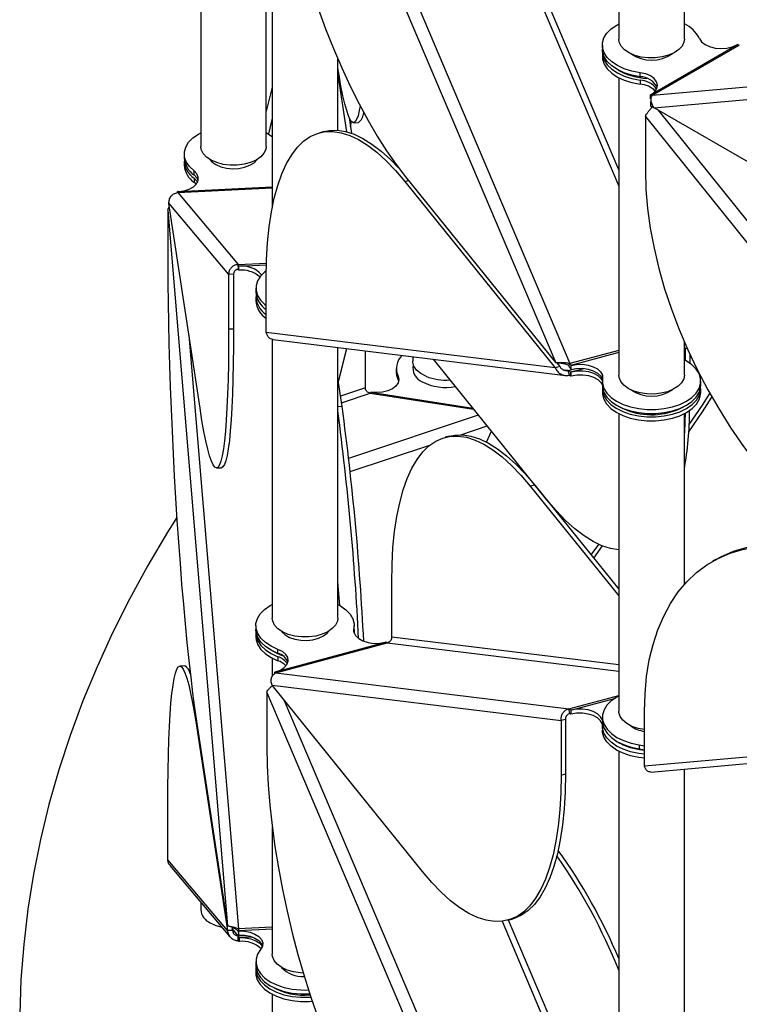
# Model space of a CAD drawing. Header units: millimetres. Extents: x 5 to 415, y 2 to 292.
# Tile 43 of 82: x 299.47 to 308.25, y 133.35 to 145.35. Entities that reach past the tile are written whole.
import ezdxf

# ---------------------------------------------------------------- set-up
doc = ezdxf.new("R2010")
doc.units = ezdxf.units.MM

msp = doc.modelspace()

# ---------------------------------------------------------------- linework, layer by layer
at = {"color": 7, "linetype": 'Continuous', "lineweight": 25}
for p, q in [((302.4846, 149.4598), (306.009, 141.1665)), ((302.6928, 149.3682), (306.1812, 141.1597)), ((306.777, 148.7419), (306.777, 145.1154)), ((307.577, 145.1154), (307.577, 148.5245)), ((301.6771, 146.905), (301.6771, 143.8071)), ((305.355, 146.6685), (306.777, 143.3226)), ((306.777, 143.5217), (305.4329, 146.6845)), ((302.4771, 143.8071), (302.4771, 145.8249)), ((302.5501, 145.7798), (302.5501, 143.0598)), ((306.577, 145.0419), (306.577, 144.993)), ((307.1728, 144.4403), (308.2192, 145.0444)), ((307.1869, 144.4305), (308.2475, 145.0428)), ((308.2263, 145.0485), (308.2192, 145.0444)), ((306.577, 144.9521), (306.577, 144.9031)), ((307.1869, 144.4305), (313.1677, 144.9653)), ((303.3501, 144.0037), (303.3501, 144.873)), ((307.2081, 144.2779), (313.1041, 144.8051)), ((303.3501, 144.6796), (303.4554, 143.9863)), ((307.0383, 144.656), (307.0383, 144.705)), ((306.777, 144.6449), (306.777, 141.0184)), ((307.0383, 144.6151), (307.0383, 144.5661)), ((302.5501, 144.529), (302.4771, 144.2382)), ((307.1728, 144.4403), (307.1656, 144.4362)), ((307.1656, 144.3872), (307.1656, 144.4362)), ((307.1656, 144.3463), (307.1728, 144.3505)), ((307.1656, 144.3463), (307.1656, 144.2974)), ((307.102, 144.173), (312.998, 136.8384)), ((307.102, 144.173), (307.102, 143.5083)), ((310.2757, 142.507), (307.2081, 144.2779)), ((307.2543, 144.2512), (313.1889, 136.8686)), ((302.5501, 144.1497), (302.5024, 143.9596)), ((303.4899, 144.1557), (303.5185, 143.9671)), ((303.5057, 144.0516), (303.5182, 144.1091)), ((303.5432, 144.0957), (303.603, 144.0987)), ((303.183, 143.9885), (303.1286, 143.9739)), ((301.4771, 143.7152), (301.4771, 143.6663)), ((301.4771, 143.6254), (301.4771, 143.5764)), ((304.0304, 143.6276), (304.0267, 143.613)), ((304.0293, 143.6103), (304.0328, 143.6242)), ((301.5957, 143.4595), (301.5957, 143.5085)), ((301.5957, 143.4187), (301.5957, 143.3697)), ((301.5957, 143.3697), (301.6223, 143.3443)), ((304.1685, 143.3776), (304.213, 143.3895)), ((304.1685, 143.3776), (306.0022, 141.1079)), ((304.1753, 143.4362), (306.009, 141.1665)), ((301.4041, 143.2559), (301.394, 143.2554)), ((301.394, 143.2438), (301.394, 143.2554)), ((301.3966, 143.2447), (302.5501, 143.3031)), ((301.3966, 143.2447), (302.1351, 142.368)), ((301.4041, 143.2559), (302.5501, 143.3139)), ((301.2902, 143.11), (302.0182, 142.2457)), ((301.6689, 140.6151), (301.2902, 143.11)), ((301.2771, 143.0301), (302.0051, 134.304)), ((301.2771, 143.0301), (301.2771, 142.3654)), ((302.1351, 142.368), (302.4805, 142.3854)), ((302.1377, 142.3083), (302.1351, 142.368)), ((302.1403, 142.3466), (302.4799, 142.3638)), ((302.1403, 142.3466), (302.1403, 142.2976)), ((302.0779, 142.2487), (302.0182, 142.2457)), ((302.0182, 142.2457), (302.0182, 141.5809)), ((302.0779, 142.2487), (302.0779, 141.584)), ((302.4778, 141.5394), (302.4778, 142.2041)), ((302.3501, 142.0798), (302.3501, 142.0308)), ((302.3501, 141.9716), (302.3501, 141.9226)), ((302.0182, 141.5809), (302.0779, 141.584)), ((306.0022, 141.1079), (302.4778, 141.5394)), ((301.5338, 141.5055), (302.1377, 134.2662)), ((302.5501, 141.4549), (302.5501, 138.0563)), ((302.5622, 141.4508), (306.1257, 141.0145)), ((307.577, 141.0184), (307.577, 141.4223)), ((303.3501, 138.0563), (303.3501, 141.3543)), ((303.4559, 141.3414), (303.3557, 140.9427)), ((303.3569, 140.9345), (303.4591, 141.341)), ((303.6873, 140.8648), (303.6873, 141.313)), ((306.777, 141.3202), (306.1812, 141.1597)), ((306.777, 141.2945), (306.1939, 141.1375)), ((307.577, 141.3417), (307.5882, 141.3403)), ((307.5882, 141.3403), (307.6105, 141.3463)), ((307.5882, 141.3403), (307.5882, 141.1972)), ((304.2631, 141.2425), (304.2631, 141.1897)), ((305.8974, 139.5022), (304.5165, 141.2115)), ((307.6426, 141.2758), (307.6426, 141.1634)), ((304.0631, 141.0978), (304.0631, 141.0488)), ((304.2631, 141.0998), (304.2631, 141.0978)), ((306.0566, 141.1225), (306.0022, 141.1079)), ((306.0209, 141.1667), (306.0566, 141.1225)), ((306.1617, 141.0744), (306.11, 141.0807)), ((306.1617, 141.0744), (306.2552, 141.0995)), ((306.1744, 141.0163), (306.1617, 141.0744)), ((306.1685, 141.133), (306.1812, 141.1597)), ((306.1962, 141.0586), (306.1871, 141.0561)), ((306.1871, 141.0561), (306.1871, 141.0071)), ((306.1939, 141.1375), (306.1939, 141.0885)), ((306.1962, 141.0586), (306.3506, 141.1002)), ((306.1962, 141.0096), (306.1962, 141.0586)), ((303.4023, 140.6357), (303.3501, 140.9793)), ((304.0847, 141.0057), (304.0847, 140.9567)), ((304.0847, 140.9567), (304.0913, 140.939)), ((306.1962, 141.0096), (306.1871, 141.0071)), ((306.577, 140.9449), (306.577, 140.8959)), ((307.777, 140.8959), (307.777, 140.9449)), ((303.6873, 140.8648), (303.3829, 140.7634)), ((303.753, 140.8095), (304.9965, 140.6173)), ((306.577, 140.8552), (306.577, 140.8062)), ((307.777, 140.8062), (307.777, 140.8552)), ((303.3952, 140.6826), (303.7452, 140.7993)), ((303.7452, 140.7993), (305.007, 140.6043)), ((303.4023, 140.6357), (303.3501, 140.633)), ((303.4842, 140.0052), (305.0652, 140.5323)), ((306.777, 140.548), (306.777, 136.9215)), ((307.577, 138.4659), (307.577, 140.548)), ((304.8507, 140.2912), (305.1732, 140.3987)), ((305.1649, 140.2019), (305.2259, 140.3334)), ((304.7123, 140.2746), (304.6579, 140.26)), ((303.5022, 139.8415), (304.4733, 140.1653)), ((301.8711, 139.8864), (301.9308, 139.8894)), ((305.7522, 139.6783), (305.6979, 139.6637)), ((305.6979, 139.6637), (306.777, 138.328)), ((305.7522, 139.6783), (306.777, 138.4099)), ((306.4408, 138.8261), (306.5336, 138.9548)), ((306.4718, 138.7878), (306.5794, 138.9355)), ((307.9616, 138.7713), (307.9192, 138.7468)), ((303.3741, 138.2095), (303.3501, 138.4963)), ((304.0071, 137.8255), (304.0071, 138.4903)), ((302.3501, 137.9644), (302.3501, 137.9154)), ((303.5501, 137.9154), (303.5501, 137.9644)), ((302.3501, 137.8746), (302.3501, 137.8256)), ((303.5461, 137.8877), (303.5461, 137.9244)), ((303.5501, 137.9154), (303.5474, 137.8823)), ((303.5501, 137.8746), (303.5491, 137.895)), ((303.5501, 137.8735), (303.5501, 137.8746)), ((306.777, 137.4864), (304.0071, 137.8255)), ((302.5898, 137.3999), (303.9309, 137.761)), ((302.5933, 137.3883), (303.9527, 137.7543)), ((303.9401, 137.7634), (303.9309, 137.761)), ((303.9527, 137.7543), (306.777, 137.4085)), ((302.6202, 137.6261), (302.6202, 137.6751)), ((302.6202, 137.5853), (302.6202, 137.5363)), ((301.4826, 137.4728), (301.4228, 137.4698)), ((302.5501, 137.5674), (302.5501, 137.344)), ((302.5898, 137.3999), (302.5807, 137.3974)), ((302.5807, 137.3791), (302.5807, 137.3974)), ((302.5933, 137.3883), (306.1685, 136.9506)), ((302.548, 137.2381), (306.0724, 136.8066)), ((304.3817, 134.9684), (302.548, 137.2381)), ((302.4846, 137.1505), (306.009, 128.8572)), ((302.4846, 137.1505), (302.4846, 136.4857)), ((306.1685, 136.9506), (306.777, 137.1144)), ((302.6928, 137.0589), (306.1812, 128.8504)), ((306.1939, 136.9323), (306.7238, 137.075)), ((306.1812, 136.8924), (306.1685, 136.9506)), ((306.1939, 136.9323), (306.1939, 136.8833)), ((307.0906, 136.2507), (307.0906, 136.9155)), ((301.6249, 136.7411), (301.635, 136.7416)), ((301.6249, 136.7411), (302.0037, 134.2462)), ((301.6263, 136.7989), (302.0051, 134.304)), ((306.1268, 136.8212), (306.0724, 136.8066)), ((306.0724, 136.8066), (306.0724, 136.1419)), ((306.1268, 136.8212), (306.1268, 136.1565)), ((306.577, 136.848), (306.577, 136.799)), ((306.577, 136.7397), (306.577, 136.6908)), ((312.9866, 136.7779), (307.0906, 136.2507)), ((307.1697, 136.1787), (313.1316, 136.7118)), ((307.0258, 136.5128), (307.0906, 136.4978)), ((307.0258, 136.5128), (307.0258, 136.4638)), ((306.777, 136.4326), (306.777, 132.8245)), ((307.0258, 136.4638), (307.0906, 136.4488)), ((306.0724, 136.1419), (306.1268, 136.1565)), ((307.577, 132.8245), (307.577, 136.2151)), ((301.2757, 135.1105), (301.2757, 135.7752)), ((302.5501, 135.5039), (302.5501, 133.9593)), ((302.0037, 134.2462), (301.2757, 135.1105)), ((301.3024, 135.0405), (302.0347, 134.1711)), ((301.6771, 134.5957), (301.6771, 134.5026)), ((305.355, 134.3592), (306.777, 131.0132)), ((305.4216, 134.3721), (305.476, 134.3868)), ((306.777, 131.2124), (305.4329, 134.3752)), ((302.0634, 134.2492), (302.0037, 134.2462)), ((302.0572, 134.2904), (302.0634, 134.2492)), ((302.1337, 134.1833), (302.0602, 134.2705)), ((302.1351, 134.2411), (302.1377, 134.2662)), ((302.5501, 134.2871), (302.1377, 134.2662)), ((302.5501, 134.2632), (302.1403, 134.2424)), ((302.1403, 134.2424), (302.1403, 134.1934)), ((302.1337, 134.1833), (302.232, 134.1882)), ((302.1363, 134.1236), (302.1337, 134.1833)), ((302.149, 134.1624), (302.1389, 134.1619)), ((302.1389, 134.1619), (302.1389, 134.1129)), ((302.149, 134.1134), (302.1389, 134.1129)), ((302.149, 134.1624), (302.304, 134.1702)), ((302.149, 134.1134), (302.149, 134.1624)), ((302.3501, 133.8674), (302.3501, 133.8184)), ((302.3501, 133.7776), (302.3501, 133.7286)), ((302.5501, 133.4705), (302.5501, 130.7505))]:
    msp.add_line(p, q, dxfattribs=at)
at = {"color": 7, "linetype": 'Continuous', "lineweight": 25, "flags": 128}
for points in [[(302.4846, 148.7951), (302.4885, 148.5673), (302.5003, 148.3309), (302.5199, 148.0868), (302.5473, 147.8363), (302.5822, 147.5805), (302.6246, 147.3206), (302.6741, 147.0578), (302.7307, 146.7934), (302.794, 146.5285), (302.8638, 146.2645), (302.9397, 146.0025), (303.0213, 145.7437), (303.1083, 145.4895), (303.2003, 145.2408), (303.2968, 144.999), (303.3975, 144.7652), (303.5017, 144.5403), (303.6091, 144.3256), (303.7192, 144.1219), (303.8313, 143.9303), (303.9451, 143.7516), (304.0599, 143.5866), (304.1753, 143.4362)], [(307.0383, 144.705), (306.9378, 144.7243), (306.8447, 144.7536), (306.7619, 144.7918), (306.6922, 144.8379), (306.6375, 144.8904), (306.5997, 144.9475), (306.58, 145.0077), (306.5788, 145.0688), (306.5964, 145.1292), (306.632, 145.1868), (306.6847, 145.2399), (306.7527, 145.2869), (306.777, 145.3001)], [(307.1358, 144.8858), (307.0512, 144.8962), (306.9725, 144.917), (306.9034, 144.947), (306.8471, 144.9849), (306.8062, 145.0289), (306.7826, 145.0769), (306.777, 145.1154)], [(307.577, 145.1154), (307.5721, 145.0792), (307.5493, 145.031), (307.5092, 144.9868), (307.4535, 144.9486), (307.385, 144.9182), (307.3066, 144.897), (307.2223, 144.886), (307.1358, 144.8858)], [(307.7608, 145.122), (307.7865, 145.0831), (307.8289, 145.0494), (307.885, 145.0232), (307.9509, 145.0064), (308.0222, 145), (308.0939, 145.0045), (308.1611, 145.0197), (308.2192, 145.0444)], [(307.0383, 144.656), (306.9378, 144.6753), (306.8447, 144.7046), (306.7619, 144.7428), (306.6922, 144.7889), (306.6375, 144.8414), (306.5997, 144.8985), (306.58, 144.9587), (306.577, 144.993)], [(306.577, 144.9031), (306.58, 144.8688), (306.5997, 144.8087), (306.6375, 144.7515), (306.6922, 144.6991), (306.7619, 144.653), (306.8447, 144.6147), (306.9378, 144.5855), (307.0383, 144.5661)], [(306.578, 144.9725), (306.58, 144.9178), (306.5997, 144.8577), (306.6375, 144.8005), (306.6922, 144.7481), (306.7619, 144.702), (306.8447, 144.6637), (306.9378, 144.6344), (307.0383, 144.6151)], [(303.6222, 144.3006), (303.612, 144.245), (303.5964, 144.1801), (303.5795, 144.1335), (303.5615, 144.1053), (303.5425, 144.0957), (303.5226, 144.1047), (303.5018, 144.1323), (303.4803, 144.1784), (303.4581, 144.2427), (303.4353, 144.3249), (303.4122, 144.4247), (303.3887, 144.5416), (303.365, 144.6751), (303.3501, 144.7662)], [(307.1728, 144.4403), (307.2156, 144.4738), (307.2418, 144.5126), (307.2497, 144.554), (307.2387, 144.5952), (307.2095, 144.6332), (307.1641, 144.6656), (307.1057, 144.6901), (307.0383, 144.705)], [(301.5957, 143.5085), (301.5402, 143.5606), (301.5014, 143.6176), (301.4806, 143.6776), (301.4785, 143.7388), (301.495, 143.7993), (301.5297, 143.8571), (301.5815, 143.9105), (301.6487, 143.9578), (301.6771, 143.9734)], [(302.4744, 143.9748), (302.5063, 143.9573), (302.5501, 143.9283)], [(302.4778, 142.2041), (302.4817, 142.4221), (302.4935, 142.6294), (302.5131, 142.8249), (302.5405, 143.0077), (302.5754, 143.1771), (302.6178, 143.3321), (302.6673, 143.4722), (302.7239, 143.5965), (302.7872, 143.7046), (302.857, 143.796), (302.9329, 143.8702), (303.0145, 143.9268), (303.1015, 143.9657), (303.1935, 143.9866), (303.29, 143.9894), (303.3907, 143.9742), (303.4949, 143.9409), (303.6023, 143.8898), (303.7124, 143.8211), (303.8245, 143.735), (303.9383, 143.6321), (304.0531, 143.5128), (304.1685, 143.3776)], [(303.183, 143.9885), (303.2479, 144.0012), (303.3444, 144.0041), (303.4451, 143.9888), (303.5493, 143.9556), (303.6567, 143.9044), (303.7667, 143.8357), (303.8789, 143.7497), (303.9927, 143.6467), (304.0875, 143.5493)], [(302.0358, 143.5774), (301.9513, 143.5879), (301.8726, 143.6087), (301.8035, 143.6387), (301.7471, 143.6766), (301.7062, 143.7206), (301.6827, 143.7686), (301.6771, 143.8071)], [(302.4771, 143.8071), (302.4721, 143.7709), (302.4494, 143.7227), (302.4093, 143.6785), (302.3536, 143.6403), (302.285, 143.6099), (302.2067, 143.5887), (302.1223, 143.5777), (302.0358, 143.5774)], [(301.7886, 143.6458), (301.8141, 143.6178), (301.8622, 143.5843), (301.9227, 143.5584), (301.9922, 143.5416), (302.0666, 143.5349), (302.1417, 143.5387), (302.213, 143.5528), (302.2764, 143.5763), (302.3282, 143.6079), (302.3654, 143.6457), (302.3655, 143.6458)], [(301.4041, 143.2559), (301.4742, 143.2657), (301.5375, 143.2857), (301.5896, 143.3144), (301.6269, 143.3501), (301.647, 143.3901), (301.6483, 143.4317), (301.6308, 143.4721), (301.5957, 143.5085)], [(301.6467, 143.3893), (301.6308, 143.4231), (301.5957, 143.4595)], [(307.102, 143.5083), (307.1086, 143.2816), (307.1283, 143.0483), (307.1612, 142.8096), (307.2069, 142.5665), (307.2653, 142.3202), (307.3362, 142.0718), (307.4191, 141.8225), (307.5138, 141.5735), (307.6197, 141.3259), (307.7364, 141.0808), (307.8633, 140.8394), (307.9999, 140.6029), (308.1454, 140.3723), (308.2993, 140.1487), (308.4608, 139.9332), (308.6292, 139.7267), (308.8036, 139.5302), (308.9832, 139.3447), (309.1673, 139.1709), (309.355, 139.0098), (309.5453, 138.862), (309.7374, 138.7283), (309.9304, 138.6093)], [(301.5957, 143.4187), (301.6308, 143.3823), (301.6388, 143.3688)], [(301.2771, 142.3654), (301.2779, 142.1371), (301.2804, 141.8992), (301.2844, 141.6527), (301.29, 141.3989), (301.2973, 141.1388), (301.306, 140.8737), (301.3163, 140.6048), (301.3279, 140.3334), (301.341, 140.0608), (301.3554, 139.7882), (301.3711, 139.5169), (301.388, 139.2481), (301.4059, 138.9831), (301.4249, 138.7232), (301.4449, 138.4696), (301.4657, 138.2234), (301.4872, 137.9857), (301.5094, 137.7578), (301.5321, 137.5406), (301.5553, 137.3352), (301.5788, 137.1425), (301.6025, 136.9635), (301.6263, 136.7989)], [(302.4784, 142.2939), (302.458, 142.278), (302.4057, 142.2254), (302.3701, 142.1684), (302.3522, 142.1088), (302.3526, 142.0482), (302.3713, 141.9886), (302.4077, 141.9317), (302.4607, 141.8794), (302.4778, 141.8662)], [(302.0182, 141.5809), (302.0174, 141.3634), (302.0149, 141.1576), (302.0109, 140.9645), (302.0052, 140.785), (301.998, 140.62), (301.9893, 140.4701), (301.979, 140.3362), (301.9673, 140.2188), (301.9543, 140.1184), (301.9398, 140.0356), (301.9242, 139.9708), (301.9073, 139.9241), (301.8893, 139.896), (301.8703, 139.8864), (301.8504, 139.8954), (301.8296, 139.923), (301.8081, 139.9691), (301.7859, 140.0334), (301.7632, 140.1156), (301.74, 140.2154), (301.7165, 140.3323), (301.6928, 140.4657), (301.6689, 140.6151)], [(302.0779, 141.584), (302.0771, 141.3664), (302.0747, 141.1606), (302.0706, 140.9676), (302.065, 140.7881), (302.0578, 140.623), (302.049, 140.4732), (302.0388, 140.3392), (302.0271, 140.2218), (302.014, 140.1215), (301.9996, 140.0387), (301.9839, 139.9738), (301.9671, 139.9272), (301.9491, 139.899), (301.9308, 139.8894)], [(304.4244, 141.0044), (304.361, 141.0383), (304.3117, 141.0794), (304.2788, 141.1256), (304.2639, 141.1748), (304.2631, 141.1897)], [(306.5797, 140.9776), (306.579, 140.917), (306.5965, 140.8572), (306.6319, 140.8002), (306.6839, 140.7476), (306.751, 140.701), (306.8311, 140.6619), (306.9219, 140.6314), (307.0204, 140.6106), (307.1237, 140.5999), (307.2286, 140.5998), (307.332, 140.6103), (307.4306, 140.631), (307.5215, 140.6613), (307.6018, 140.7003), (307.6691, 140.7468), (307.7214, 140.7993), (307.757, 140.8563), (307.7749, 140.916), (307.7745, 140.9766), (307.7558, 141.0362), (307.7194, 141.093), (307.6664, 141.1453), (307.5985, 141.1915), (307.577, 141.2031)], [(306.1939, 141.1375), (306.2624, 141.1493), (306.3338, 141.1504), (306.4033, 141.141), (306.4663, 141.1215), (306.5184, 141.0932), (306.5562, 141.0582), (306.5771, 141.0188), (306.5797, 140.9776)], [(306.1939, 141.0885), (306.2624, 141.1003), (306.3338, 141.1014), (306.4033, 141.092), (306.4663, 141.0725), (306.5184, 141.0442), (306.5562, 141.0092), (306.5771, 140.9698), (306.5781, 140.966)], [(306.1962, 141.0586), (306.2654, 141.0703), (306.3375, 141.0713), (306.4076, 141.0614), (306.4708, 141.0414), (306.5228, 141.0125), (306.56, 140.9768), (306.577, 140.9461)], [(304.0847, 141.0057), (304.0946, 140.9648), (304.0859, 140.9239), (304.0592, 140.8856), (304.0164, 140.8526), (303.9603, 140.8271), (303.8947, 140.8108), (303.824, 140.8048), (303.753, 140.8095)], [(304.0631, 141.0488), (304.0657, 141.0163), (304.0847, 140.9567)], [(306.1962, 141.0096), (306.2654, 141.0214), (306.3375, 141.0223), (306.4076, 141.0124), (306.4708, 140.9924), (306.5228, 140.9635), (306.56, 140.9278), (306.577, 140.8971)], [(307.2921, 140.7973), (307.207, 140.7882), (307.1206, 140.7898), (307.0368, 140.8022), (306.9595, 140.8246), (306.8924, 140.8562), (306.8387, 140.8953), (306.8007, 140.9401), (306.7803, 140.9887), (306.777, 141.0184)], [(307.577, 141.0184), (307.5694, 140.9735), (307.5435, 140.9259), (307.5004, 140.8826), (307.4423, 140.8456), (307.3717, 140.8167), (307.2921, 140.7973)], [(306.577, 140.8959), (306.579, 140.868), (306.5965, 140.8083), (306.6319, 140.7512), (306.6839, 140.6986), (306.751, 140.652), (306.8311, 140.6129), (306.9219, 140.5824), (307.0204, 140.5616), (307.1237, 140.5509), (307.2286, 140.5509), (307.332, 140.5613), (307.4306, 140.582), (307.5215, 140.6123), (307.6018, 140.6513), (307.6691, 140.6978), (307.7214, 140.7503), (307.757, 140.8073), (307.7749, 140.867), (307.777, 140.8959)], [(306.578, 140.8755), (306.5781, 140.834), (306.5939, 140.7735), (306.6279, 140.7155), (306.6791, 140.6619), (306.7458, 140.6143), (306.8259, 140.5743), (306.917, 140.543), (307.0162, 140.5214), (307.1205, 140.5103), (307.2265, 140.51), (307.331, 140.5204), (307.4306, 140.5412), (307.5224, 140.5719), (307.6033, 140.6114), (307.671, 140.6585), (307.7232, 140.7118), (307.7584, 140.7695), (307.7754, 140.8299), (307.776, 140.8755)], [(306.577, 140.8062), (306.5781, 140.785), (306.5939, 140.7245), (306.6279, 140.6665), (306.6791, 140.6129), (306.7458, 140.5653), (306.8259, 140.5253), (306.917, 140.494), (307.0162, 140.4725), (307.1205, 140.4613), (307.2265, 140.461), (307.331, 140.4714), (307.4306, 140.4923), (307.5224, 140.5229), (307.6033, 140.5624), (307.671, 140.6095), (307.7232, 140.6628), (307.7584, 140.7205), (307.7754, 140.7809), (307.777, 140.8062)], [(307.6312, 140.326), (307.7972, 140.5716), (307.9135, 140.75)], [(307.6362, 140.415), (307.7972, 140.6532), (307.8889, 140.7935)], [(306.7715, 140.6407), (306.826, 140.6107), (306.9073, 140.5785)], [(307.587, 140.5533), (307.5842, 140.4576), (307.577, 140.3144)], [(304.0071, 138.4903), (304.0111, 138.7083), (304.0229, 138.9155), (304.0425, 139.111), (304.0698, 139.2939), (304.1047, 139.4632), (304.1471, 139.6182), (304.1967, 139.7583), (304.2533, 139.8826), (304.3166, 139.9908), (304.3863, 140.0821), (304.4622, 140.1563), (304.5438, 140.213), (304.6309, 140.2518), (304.7228, 140.2727), (304.8194, 140.2756), (304.92, 140.2603), (305.0243, 140.227), (305.1317, 140.1759), (305.2417, 140.1072), (305.3539, 140.0212), (305.4676, 139.9182), (305.5825, 139.7989), (305.6979, 139.6637)], [(304.7123, 140.2746), (304.7772, 140.2874), (304.8738, 140.2902), (304.9744, 140.2749), (305.0787, 140.2417), (305.186, 140.1906), (305.2961, 140.1218), (305.4083, 140.0358), (305.522, 139.9329), (305.6369, 139.8135), (305.7522, 139.6783)], [(306.777, 138.8903), (306.7759, 138.8903), (306.6753, 138.9056), (306.571, 138.9388), (306.4636, 138.99), (306.3536, 139.0587), (306.2414, 139.1447), (306.1277, 139.2476), (306.0128, 139.367), (305.8974, 139.5022)], [(301.3856, 139.2841), (301.2723, 139.1029), (301.0322, 138.6974), (300.8088, 138.2887), (300.6023, 137.8771), (300.4128, 137.4627), (300.2403, 137.0459), (300.085, 136.6268), (299.947, 136.2058), (299.8263, 135.7829), (299.723, 135.3585), (299.6371, 134.9329), (299.5688, 134.5061), (299.5181, 134.0786), (299.4849, 133.6505), (299.4693, 133.222)], [(307.0906, 136.9155), (307.0972, 137.1345), (307.117, 137.345), (307.1498, 137.5458), (307.1955, 137.7361), (307.2539, 137.9149), (307.3248, 138.0815), (307.4077, 138.235), (307.5024, 138.3748), (307.6083, 138.5001), (307.725, 138.6105), (307.8519, 138.7053), (307.9885, 138.7841), (308.1341, 138.8467), (308.288, 138.8926), (308.4495, 138.9217), (308.6178, 138.9338), (308.7922, 138.9289), (308.9719, 138.907), (309.156, 138.8682), (309.3436, 138.8127), (309.5339, 138.7407), (309.726, 138.6526), (309.9191, 138.5488)], [(307.9616, 138.7713), (308.0309, 138.8086), (308.1765, 138.8712), (308.3304, 138.9171), (308.4919, 138.9462), (308.6602, 138.9583), (308.8346, 138.9534), (309.0143, 138.9315), (309.1984, 138.8927), (309.386, 138.8372), (309.5763, 138.7652), (309.7685, 138.6771), (309.9615, 138.5733)], [(302.6202, 137.6751), (302.5372, 137.7131), (302.467, 137.759), (302.4119, 137.8113), (302.3737, 137.8684), (302.3534, 137.9285), (302.3517, 137.9896), (302.3688, 138.05), (302.4039, 138.1078), (302.4562, 138.161), (302.5238, 138.2081), (302.5501, 138.2226)], [(303.3501, 138.2226), (303.3814, 138.2052), (303.4481, 138.1577), (303.4992, 138.1041), (303.5332, 138.0461), (303.549, 137.9856), (303.5461, 137.9244)], [(302.9089, 137.8266), (302.8243, 137.8371), (302.7456, 137.8578), (302.6765, 137.8878), (302.6202, 137.9257), (302.5793, 137.9697), (302.5557, 138.0178), (302.5501, 138.0563)], [(303.3501, 138.0563), (303.3452, 138.0201), (303.3225, 137.9719), (303.2823, 137.9277), (303.2267, 137.8894), (303.1581, 137.859), (303.0798, 137.8378), (302.9954, 137.8268), (302.9089, 137.8266)], [(302.6202, 137.6261), (302.5372, 137.6642), (302.467, 137.71), (302.4119, 137.7623), (302.3737, 137.8194), (302.3534, 137.8795), (302.3501, 137.9154)], [(302.3501, 137.8256), (302.3534, 137.7896), (302.3737, 137.7295), (302.4119, 137.6725), (302.467, 137.6202), (302.5372, 137.5743), (302.6202, 137.5363)], [(302.3512, 137.895), (302.3534, 137.8386), (302.3737, 137.7785), (302.4119, 137.7215), (302.467, 137.6692), (302.5372, 137.6233), (302.6202, 137.5853)], [(302.6617, 137.895), (302.6669, 137.8882), (302.7068, 137.8512), (302.7608, 137.8209), (302.8257, 137.7989), (302.898, 137.7865), (302.9732, 137.7845), (303.0471, 137.7929), (303.1154, 137.8113), (303.1741, 137.8386), (303.2197, 137.8732), (303.2386, 137.895)], [(303.5461, 137.9244), (303.5473, 137.8828), (303.5671, 137.8427), (303.6043, 137.8071), (303.6563, 137.7782), (303.7195, 137.7581), (303.7896, 137.7482), (303.8617, 137.7492), (303.9309, 137.761)], [(302.5439, 137.6605), (302.6059, 137.6269), (302.6719, 137.6007)], [(302.5898, 137.3999), (302.6499, 137.4229), (302.6975, 137.4542), (302.7294, 137.4915), (302.7434, 137.5324), (302.7386, 137.5739), (302.7151, 137.6133), (302.6747, 137.6478), (302.6202, 137.6751)], [(301.2757, 135.7752), (301.2765, 135.9928), (301.2789, 136.1986), (301.283, 136.3916), (301.2886, 136.5711), (301.2959, 136.7362), (301.3046, 136.886), (301.3148, 137.02), (301.3265, 137.1374), (301.3396, 137.2377), (301.354, 137.3205), (301.3697, 137.3854), (301.3866, 137.432), (301.4045, 137.4602), (301.4235, 137.4698), (301.4435, 137.4608), (301.4643, 137.4332), (301.4858, 137.3871), (301.508, 137.3228), (301.5307, 137.2406), (301.5539, 137.1408), (301.5774, 137.0239), (301.6011, 136.8904), (301.6249, 136.7411)], [(306.777, 137.1062), (306.7527, 137.0929), (306.6853, 137.0465), (306.6329, 136.994), (306.5972, 136.937), (306.5792, 136.8774), (306.5794, 136.8168), (306.598, 136.7572), (306.6343, 136.7003), (306.6872, 136.648), (306.755, 136.6018), (306.8358, 136.5631), (306.927, 136.5331), (307.0258, 136.5128)], [(306.577, 136.8139), (306.5562, 136.853), (306.5184, 136.8881), (306.4663, 136.9163), (306.4033, 136.9358), (306.3338, 136.9453), (306.2624, 136.9441), (306.1939, 136.9323)], [(306.5781, 136.7608), (306.5771, 136.7646), (306.5562, 136.8041), (306.5184, 136.8391), (306.4663, 136.8673), (306.4033, 136.8868), (306.3338, 136.8963), (306.2624, 136.8951), (306.1939, 136.8833)], [(306.9383, 136.7362), (306.8749, 136.7702), (306.8256, 136.8112), (306.7927, 136.8574), (306.7778, 136.9066), (306.777, 136.9215)], [(306.577, 136.799), (306.5794, 136.7678), (306.598, 136.7082), (306.6343, 136.6513), (306.6872, 136.599), (306.755, 136.5528), (306.8358, 136.5141), (306.927, 136.4841), (307.0258, 136.4638)], [(307.0906, 136.397), (307.0204, 136.4054), (306.9219, 136.4263), (306.8311, 136.4567), (306.751, 136.4958), (306.6839, 136.5424), (306.6319, 136.595), (306.5965, 136.6521), (306.579, 136.7118), (306.5797, 136.7724)], [(307.0906, 136.696), (307.0129, 136.7109), (306.9383, 136.7362)], [(307.0906, 136.348), (307.0204, 136.3564), (306.9219, 136.3773), (306.8311, 136.4077), (306.751, 136.4468), (306.6839, 136.4934), (306.6319, 136.546), (306.5965, 136.6031), (306.579, 136.6628), (306.577, 136.6908)], [(302.4846, 136.4857), (302.4885, 136.258), (302.5003, 136.0215), (302.5199, 135.7774), (302.5473, 135.5269), (302.5822, 135.2711), (302.6246, 135.0112), (302.6741, 134.7485), (302.7307, 134.484), (302.794, 134.2192), (302.8638, 133.9551), (302.9397, 133.6931), (303.0213, 133.4344), (303.1083, 133.1801), (303.2003, 132.9315), (303.2968, 132.6897), (303.3975, 132.4558), (303.5017, 132.231), (303.6091, 132.0162), (303.7192, 131.8126), (303.8313, 131.6209), (303.9451, 131.4422), (304.0599, 131.2773), (304.1753, 131.1268)], [(306.9359, 136.4728), (307.0281, 136.4525), (307.0906, 136.4446)], [(306.0724, 136.1419), (306.0685, 135.9238), (306.0567, 135.7166), (306.0371, 135.5211), (306.0097, 135.3383), (305.9748, 135.1689), (305.9325, 135.0139), (305.8829, 134.8738), (305.8263, 134.7495), (305.763, 134.6414), (305.6932, 134.55), (305.6174, 134.4758), (305.5357, 134.4192), (305.4487, 134.3803), (305.3567, 134.3594), (305.2602, 134.3566), (305.1595, 134.3718), (305.0553, 134.4051), (304.9479, 134.4562), (304.8379, 134.5249), (304.7257, 134.611), (304.6119, 134.7139), (304.4971, 134.8332), (304.3817, 134.9684)], [(306.1268, 136.1565), (306.1229, 135.9385), (306.1111, 135.7313), (306.0915, 135.5358), (306.0641, 135.3529), (306.0292, 135.1836), (305.9868, 135.0285), (305.9373, 134.8885), (305.8807, 134.7641), (305.8174, 134.656), (305.7476, 134.5646), (305.6717, 134.4905), (305.5901, 134.4338), (305.5031, 134.3949), (305.476, 134.3868)], [(301.7942, 134.3393), (301.8617, 134.3081), (301.9378, 134.2862)], [(302.1403, 134.2424), (302.2117, 134.24), (302.2795, 134.227), (302.3392, 134.2043), (302.3868, 134.1736), (302.4191, 134.1368), (302.4339, 134.0964), (302.4301, 134.0552), (302.4081, 134.016)], [(302.1403, 134.1934), (302.2117, 134.191), (302.2795, 134.178), (302.3392, 134.1553), (302.3868, 134.1246), (302.4191, 134.0878), (302.4314, 134.0596)], [(302.149, 134.1624), (302.221, 134.1598), (302.2893, 134.1465), (302.3493, 134.1234), (302.3968, 134.092), (302.4286, 134.0546), (302.4295, 134.0531)], [(302.4081, 134.016), (302.3716, 133.9592), (302.3527, 133.8996), (302.3522, 133.839), (302.3699, 133.7793), (302.4053, 133.7223), (302.4575, 133.6697), (302.5247, 133.6232), (302.6049, 133.5841), (302.6957, 133.5537), (302.7942, 133.5329), (302.8976, 133.5224), (302.9929, 133.5219)], [(302.929, 133.7287), (302.8937, 133.7307), (302.8099, 133.743), (302.7326, 133.7655), (302.6656, 133.797), (302.6118, 133.8361), (302.5738, 133.881), (302.5535, 133.9295), (302.5501, 133.9593)], [(302.3501, 133.8184), (302.3522, 133.79), (302.3699, 133.7303), (302.4053, 133.6733), (302.4575, 133.6207), (302.5247, 133.5742), (302.6049, 133.5351), (302.6957, 133.5047), (302.7942, 133.4839), (302.8976, 133.4734), (303.0025, 133.4734), (303.0085, 133.4737)], [(302.3501, 133.7286), (302.3514, 133.7058), (302.3678, 133.6453), (302.4022, 133.5874), (302.4538, 133.534), (302.5209, 133.4866), (302.6014, 133.4468), (302.6928, 133.4157), (302.7922, 133.3945), (302.8965, 133.3836), (303.0025, 133.3836), (303.0374, 133.3859)], [(302.3512, 133.798), (302.3514, 133.7548), (302.3678, 133.6943), (302.4022, 133.6364), (302.4538, 133.583), (302.5209, 133.5356), (302.6014, 133.4958), (302.6928, 133.4647), (302.7922, 133.4435), (302.8965, 133.4326), (303.0025, 133.4326), (303.0215, 133.4337)]]:
    msp.add_lwpolyline(points, dxfattribs=at)
at = {"color": 7, "linetype": 'Continuous', "lineweight": 25}
for centre, radius, start, end in [((307.4144, 144.9486), 0.3873, 26.6023, 65.18281), ((308.246, 145.0796), 0.0368, 237.65072, 272.35776), ((307.177, 145.3046), 0.4469, 235.27014, 304.72986), ((307.1527, 145.3988), 0.7632, 239.96751, 267.54757), ((307.0369, 144.422), 0.2339, 26.38647, 89.65552), ((307.0261, 144.355), 0.2604, 35.33175, 87.30284), ((307.019, 144.2833), 0.2835, 44.24342, 86.09203), ((307.1853, 144.4673), 0.0368, 237.65072, 272.35776), ((307.1253, 144.2305), 0.0781, 37.97873, 58.8941), ((303.5067, 144.2251), 0.1589, 307.30101, 357.86263), ((301.7423, 143.681), 0.2657, 183.18873, 236.49263), ((301.7423, 143.5912), 0.2657, 183.18873, 236.49263), ((301.738, 143.6363), 0.26, 177.89461, 236.8244), ((301.4274, 143.2579), 0.0334, 184.29548, 203.24143), ((302.0737, 142.3416), 0.0669, 4.29548, 23.24143), ((302.107, 142.2951), 0.0334, 4.29548, 23.24143), ((302.1788, 142.0273), 0.3216, 41.64483, 96.86516), ((302.1752, 141.9527), 0.3467, 49.71907, 95.77017), ((302.6322, 142.0544), 0.283, 184.78588, 236.94251), ((302.6241, 141.9414), 0.2746, 183.92665, 237.80174), ((302.6177, 141.9841), 0.266, 176.32239, 238.24642), ((304.2898, 141.0984), 0.2251, 134.62461, 204.33073), ((304.4474, 141.1048), 0.1811, 167.24833, 248.23809), ((306.1503, 141.0318), 0.0441, 33.49462, 74.98756), ((306.3458, 141.2045), 0.1912, 201.96804, 217.37045), ((306.2698, 141.1955), 0.0956, 201.96804, 217.37045), ((304.6637, 141.4876), 0.6197, 242.77979, 281.23695), ((304.6617, 141.5945), 0.6361, 248.08919, 275.15059), ((306.1687, 140.995), 0.0221, 33.49462, 74.98756), ((303.7348, 140.8153), 0.0191, 303.08197, 342.21983), ((307.177, 141.2084), 0.4476, 235.32287, 304.67714), ((269.1462, 136.0518), 34.5026, 2.91625, 7.5443), ((269.6127, 136.0792), 34.0955, 2.84972, 7.67998), ((307.1736, 141.3785), 0.8432, 251.5902, 299.44629), ((303.2791, 140.62), 4.3627, 350.1108, 359.56773), ((303.9585, 137.7756), 0.0221, 213.49462, 254.98756), ((302.578, 137.4579), 0.1735, 20.28775, 75.91601), ((302.5625, 137.395), 0.1988, 31.05329, 73.10901), ((301.4168, 137.3543), 0.1355, 9.94704, 60.98641), ((302.5527, 137.3289), 0.218, 41.38637, 71.97034), ((302.599, 137.4096), 0.0221, 213.49462, 254.98756), ((306.1571, 136.908), 0.0441, 33.49462, 74.98756), ((306.1755, 136.8711), 0.0221, 33.49462, 74.98756), ((307.1438, 137.0447), 0.3739, 233.70313, 261.83161), ((307.0915, 137.0599), 0.6073, 238.16132, 255.15609), ((300.7211, 131.3791), 6.5615, 22.63952, 35.86729), ((300.4649, 131.2489), 6.794, 21.71086, 35.11204), ((301.8741, 134.5203), 0.1978, 185.13029, 246.18985), ((302.8831, 134.2992), 0.7503, 184.44582, 188.10585), ((302.5117, 134.2953), 0.3751, 184.44582, 188.10585), ((302.0722, 134.1569), 0.0669, 4.29548, 23.24143), ((302.1056, 134.1104), 0.0334, 4.29548, 23.24143), ((302.1885, 133.7886), 0.3272, 46.2308, 96.94815), ((302.9244, 134.0523), 0.3657, 224.06758, 272.67681), ((302.9407, 134.264), 0.805, 240.5292, 275.0977)]:
    msp.add_arc(centre, radius, start, end, dxfattribs=at)
for points, knots in [([(307.2081, 144.2779), (307.1986, 144.2922), (307.1798, 144.3208), (307.1692, 144.3661), (307.1709, 144.4068), (307.1814, 144.4224), (307.1869, 144.4305)], [0, 0, 0, 0, 0.2453754, 0.4909149, 0.7364551, 1, 1, 1, 1]), ([(307.102, 144.173), (307.1063, 144.1824), (307.1148, 144.2011), (307.1382, 144.234), (307.1652, 144.266), (307.1858, 144.2875), (307.1954, 144.2966), (307.1965, 144.2977)], [0, 0, 0, 0, 0.242195, 0.4844028, 0.7266105, 0.9688182, 1, 1, 1, 1]), ([(301.2902, 143.11), (301.2906, 143.1262), (301.2914, 143.1586), (301.3145, 143.2012), (301.3505, 143.234), (301.3809, 143.241), (301.3966, 143.2447)], [0, 0, 0, 0, 0.2453754, 0.4909149, 0.7364551, 1, 1, 1, 1]), ([(301.2771, 143.0301), (301.2784, 143.0383), (301.2805, 143.0509), (301.2925, 143.0626), (301.2968, 143.0667)], [0, 0, 0, 0, 0.6467762, 1, 1, 1, 1]), ([(302.1351, 142.368), (302.1213, 142.3661), (302.0937, 142.3625), (302.0578, 142.3401), (302.0315, 142.3082), (302.019, 142.2747), (302.0184, 142.2535), (302.0182, 142.2457)], [0, 0, 0, 0, 0.21829734, 0.43660611, 0.65491491, 0.8732236, 1, 1, 1, 1]), ([(302.1377, 142.3083), (302.1304, 142.3074), (302.1157, 142.3057), (302.0969, 142.2938), (302.0835, 142.2768), (302.0782, 142.2607), (302.078, 142.2512), (302.0779, 142.2487)], [0, 0, 0, 0, 0.2289275, 0.457855, 0.686699, 0.9155428, 1, 1, 1, 1]), ([(302.5623, 141.4511), (302.5512, 141.4536), (302.5286, 141.4586), (302.5006, 141.4827), (302.4836, 141.5114), (302.4794, 141.5319), (302.4778, 141.5394)], [0, 0, 0, 0, 0.2692251, 0.5523922, 0.8355591, 1, 1, 1, 1]), ([(307.5882, 141.3403), (307.5871, 141.3472), (307.5855, 141.3579), (307.5793, 141.3652), (307.577, 141.3678)], [0, 0, 0, 0, 0.64131667, 1, 1, 1, 1]), ([(306.0022, 141.1079), (306.0102, 141.093), (306.0261, 141.0632), (306.068, 141.0306), (306.1193, 141.0113), (306.1556, 141.0146), (306.1744, 141.0163)], [0, 0, 0, 0, 0.2453754, 0.4909149, 0.7364551, 1, 1, 1, 1]), ([(306.1812, 141.1597), (306.1637, 141.1625), (306.1288, 141.1681), (306.0783, 141.1686), (306.0344, 141.1665), (306.0177, 141.1665), (306.009, 141.1665)], [0, 0, 0, 0, 0.2453754, 0.4909149, 0.7364551, 1, 1, 1, 1]), ([(306.0404, 141.167), (306.052, 141.1671), (306.0675, 141.1672), (306.0917, 141.1641), (306.1035, 141.1605), (306.1119, 141.1578)], [0, 0, 0, 0, 0.4497577, 0.6049978, 1, 1, 1, 1]), ([(306.0566, 141.1225), (306.0642, 141.1126), (306.0793, 141.0929), (306.1164, 141.0748), (306.1454, 141.0722), (306.1602, 141.0742), (306.1617, 141.0744)], [0, 0, 0, 0, 0.3201967, 0.6410914, 0.961986, 1, 1, 1, 1]), ([(306.1685, 141.133), (306.1548, 141.1396), (306.134, 141.1494), (306.1161, 141.1563), (306.1101, 141.1586)], [0, 0, 0, 0, 0.66258841, 1, 1, 1, 1]), ([(303.7452, 140.7993), (303.7378, 140.8009), (303.7229, 140.8042), (303.7044, 140.8179), (303.6917, 140.8362), (303.6872, 140.8528), (303.6872, 140.8623), (303.6873, 140.8648)], [0, 0, 0, 0, 0.2289275, 0.457855, 0.686699, 0.9155428, 1, 1, 1, 1]), ([(304.0071, 137.8255), (304.007, 137.8185), (304.0067, 137.8044), (303.9972, 137.7837), (303.9817, 137.7667), (303.9656, 137.7576), (303.9555, 137.755), (303.9527, 137.7543)], [0, 0, 0, 0, 0.2289275, 0.457855, 0.686699, 0.9155428, 1, 1, 1, 1]), ([(302.548, 137.2381), (302.5432, 137.2539), (302.5336, 137.2854), (302.5402, 137.331), (302.5603, 137.3695), (302.5821, 137.3819), (302.5933, 137.3883)], [0, 0, 0, 0, 0.2453754, 0.4909149, 0.7364551, 1, 1, 1, 1]), ([(302.4846, 137.1505), (302.4878, 137.1591), (302.4942, 137.1764), (302.5187, 137.204), (302.5398, 137.2231), (302.5524, 137.2311), (302.5532, 137.2316)], [0, 0, 0, 0, 0.3254889, 0.6509949, 0.9765009, 1, 1, 1, 1]), ([(306.1685, 136.9506), (306.1554, 136.946), (306.1293, 136.9369), (306.0981, 136.9076), (306.0773, 136.871), (306.0698, 136.8354), (306.0717, 136.8143), (306.0724, 136.8066)], [0, 0, 0, 0, 0.21829734, 0.43660611, 0.65491491, 0.8732236, 1, 1, 1, 1]), ([(306.1812, 136.8924), (306.1739, 136.8901), (306.1592, 136.8853), (306.1417, 136.8698), (306.1301, 136.8503), (306.1263, 136.8332), (306.1267, 136.8238), (306.1268, 136.8212)], [0, 0, 0, 0, 0.2289275, 0.457855, 0.686699, 0.9155428, 1, 1, 1, 1]), ([(307.1697, 136.1789), (307.1605, 136.1793), (307.142, 136.1802), (307.1164, 136.199), (307.099, 136.2242), (307.0929, 136.2436), (307.0906, 136.2507)], [0, 0, 0, 0, 0.27475872, 0.55578156, 0.83680427, 1, 1, 1, 1]), ([(301.3035, 135.0416), (301.3004, 135.0446), (301.2878, 135.0569), (301.2785, 135.0819), (301.2765, 135.1028), (301.2757, 135.1105)], [0, 0, 0, 0, 0.1697655, 0.6949908, 1, 1, 1, 1]), ([(302.0037, 134.2462), (302.0067, 134.2302), (302.0128, 134.1981), (302.0431, 134.1582), (302.0856, 134.1294), (302.119, 134.1256), (302.1363, 134.1236)], [0, 0, 0, 0, 0.2453754, 0.4909149, 0.7364551, 1, 1, 1, 1]), ([(302.1377, 134.2662), (302.1216, 134.2724), (302.0894, 134.2848), (302.0473, 134.2947), (302.0151, 134.3005), (302.0085, 134.3028), (302.0051, 134.304)], [0, 0, 0, 0, 0.2453754, 0.4909149, 0.7364551, 1, 1, 1, 1]), ([(302.0247, 134.2989), (302.0343, 134.2968), (302.048, 134.2938), (302.0666, 134.2871), (302.0841, 134.2797), (302.0957, 134.2719), (302.1035, 134.2666)], [0, 0, 0, 0, 0.3589211, 0.5109801, 0.668762, 1, 1, 1, 1]), ([(302.0634, 134.2492), (302.0662, 134.2383), (302.0717, 134.2164), (302.0974, 134.192), (302.1203, 134.1841), (302.1324, 134.1833), (302.1337, 134.1833)], [0, 0, 0, 0, 0.3201967, 0.6410914, 0.961986, 1, 1, 1, 1]), ([(302.1351, 134.2411), (302.1235, 134.2504), (302.1117, 134.2599), (302.1033, 134.2668), (302.1032, 134.2668)], [0, 0, 0, 0, 0.99070075, 1, 1, 1, 1])]:
    msp.add_open_spline(points, degree=3, knots=knots, dxfattribs=at)

doc.saveas('drawing.dxf')
